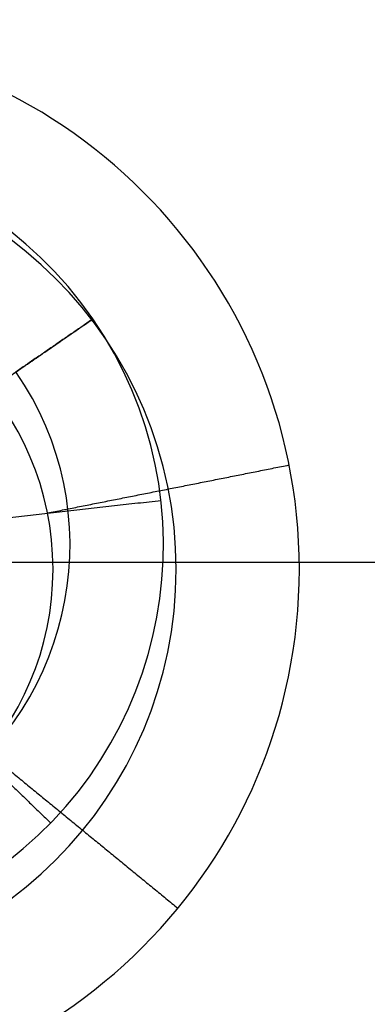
# Model space of a CAD drawing. Header units: millimetres. Extents: x -5.9 to 8.2, y -1.3 to -0.5.
# Tile 9 of 107: x -5.3758 to -5.3553, y -0.8843 to -0.8263. Entities that reach past the tile are written whole.
import ezdxf

# ---------------------------------------------------------------- set-up
doc = ezdxf.new("R2010")
doc.units = ezdxf.units.MM
doc.header["$MEASUREMENT"] = 0
for name, color, linetype, true_color in [('IGES level 1', 7, 'Continuous', 0xffffff), ('IGES level 11', 7, 'Continuous', 0xffffff), ('IGES level 26', 7, 'Continuous', 0xcbd2ef)]:
    doc.layers.add(name, color=color, linetype=linetype, true_color=true_color)

msp = doc.modelspace()

# ---------------------------------------------------------------- linework, layer by layer
at = {"layer": 'IGES level 1'}
for centre in [(-5.36584, -0.85828, -10.169943), (-5.36584, -0.85828, -10.169943), (-5.36584, -0.85828, -10.14974)]:
    msp.add_arc(centre, 0.076, 90, 270, dxfattribs=at)
for knots in [[0, 0, 0, 0, 0.25, 0.25, 0.375, 0.375, 0.5, 0.5, 0.625, 0.625, 0.75, 0.75, 0.875, 0.875, 1, 1, 1, 1], [4.141593, 4.141593, 4.141593, 4.141593, 4.391593, 4.391593, 4.516593, 4.516593, 4.641593, 4.641593, 4.766593, 4.766593, 4.891593, 4.891593, 5.016593, 5.016593, 5.141593, 5.141593, 5.141593, 5.141593]]:
    msp.add_open_spline([(-5.36584, -0.93428, -10.144946), (-5.386129, -0.93428, -10.144946), (-5.405654, -0.925949, -10.141184), (-5.426553, -0.905045, -10.135353), (-5.432151, -0.896745, -10.133454), (-5.439865, -0.878208, -10.130718), (-5.441852, -0.868211, -10.129939), (-5.441828, -0.848168, -10.129948), (-5.439779, -0.838109, -10.130749), (-5.432154, -0.819856, -10.133452), (-5.426507, -0.811463, -10.135367), (-5.412628, -0.797591, -10.139237), (-5.40427, -0.791963, -10.141214), (-5.385921, -0.78431, -10.14408), (-5.375983, -0.78228, -10.144946), (-5.36584, -0.78228, -10.144946)], degree=3, knots=knots, dxfattribs=at)
msp.add_open_spline([(-5.383406, -0.85828, -10.169943), (-5.368373, -0.85828, -10.169943), (-5.35334, -0.85828, -10.169943)], degree=2, dxfattribs=at)
at = {"layer": 'IGES level 11'}
for centre, radius, start, end in [((-5.36584, -0.85828, -10.154943), 0.073, 90, 270), ((-5.36584, -0.85828, -10.169943), 0.073, 90, 270), ((-5.36584, -0.85828, -10.162443), 0.073, 90, 270), ((-5.36584, -0.85828, -10.169943), 0.073, 90, 270), ((-5.36584, -0.85828, -10.154943), 0.073, 90, 270), ((-5.39084, -0.858696, -10.154943), 0.0315, 270, 90), ((-5.39084, -0.858696, -10.154943), 0.0315, 270, 90), ((-5.39084, -0.858696, -10.162193), 0.02425, 270, 90), ((-5.39084, -0.858696, -10.169943), 0.017, 270, 90), ((-5.39084, -0.858696, -10.169443), 0.017, 270, 90), ((-5.39084, -0.858696, -10.169943), 0.017, 270, 90), ((-5.39084, -0.858696, -10.169693), 0.017, 270, 90), ((-5.39084, -0.858696, -10.169443), 0.017, 270, 90)]:
    msp.add_arc(centre, radius, start, end, dxfattribs=at)
for points in [[(-5.374167, -0.855379, -10.169443), (-5.367056, -0.853965, -10.162193), (-5.359945, -0.85255, -10.154943)], [(-5.374167, -0.855379, -10.169943), (-5.374167, -0.855379, -10.169693), (-5.374167, -0.855379, -10.169443)], [(-5.373845, -0.85828, -10.169943), (-5.283592, -0.85828, -10.169943), (-5.19334, -0.85828, -10.169943)], [(-5.359343, -0.85828, -10.154943), (-5.276341, -0.85828, -10.154943), (-5.19334, -0.85828, -10.154943)], [(-5.377699, -0.869481, -10.169443), (-5.372094, -0.87408, -10.162193), (-5.36649, -0.878679, -10.154943)]]:
    msp.add_open_spline(points, degree=2, dxfattribs=at)
at = {"layer": 'IGES level 26'}
for centre, radius, start, end in [((-5.39084, -0.85728, -10.154943), 0.0235, 34.58554, 214.58554), ((-5.39084, -0.85728, -10.154943), 0.0235, 34.58554, 214.58554), ((-5.39084, -0.85728, -10.158943), 0.0235, 34.58554, 214.58554), ((-5.39084, -0.85728, -10.156943), 0.0235, 34.58554, 214.58554), ((-5.39084, -0.85728, -10.158943), 0.0235, 34.58554, 214.58554), ((-5.39084, -0.85728, -10.158943), 0.0235, 214.58554, 34.58554), ((-5.39084, -0.85728, -10.158943), 0.0235, 214.58554, 34.58554), ((-5.39084, -0.85728, -10.154943), 0.0235, 214.58554, 34.58554), ((-5.39084, -0.85728, -10.156943), 0.0235, 214.58554, 34.58554), ((-5.39084, -0.85728, -10.154943), 0.0235, 214.58554, 34.58554), ((-5.39084, -0.85728, -10.164443), 0.018, 214.58554, 34.58554)]:
    msp.add_arc(centre, radius, start, end, dxfattribs=at)
for points in [[(-5.380549, -0.850184, -10.169943), (-5.376021, -0.847062, -10.164443), (-5.371493, -0.84394, -10.158943)], [(-5.371493, -0.84394, -10.158943), (-5.376021, -0.847062, -10.164443), (-5.380549, -0.850184, -10.169943)], [(-5.379726, -0.849616, -10.154943), (-5.375609, -0.846778, -10.154943), (-5.371493, -0.84394, -10.154943)], [(-5.371493, -0.84394, -10.158943), (-5.371493, -0.84394, -10.156943), (-5.371493, -0.84394, -10.154943)], [(-5.371493, -0.84394, -10.154943), (-5.371493, -0.84394, -10.156943), (-5.371493, -0.84394, -10.158943)], [(-5.378419, -0.855873, -10.169943), (-5.372954, -0.855254, -10.164443), (-5.367489, -0.854635, -10.158943)], [(-5.367489, -0.854635, -10.158943), (-5.367489, -0.854635, -10.156943), (-5.367489, -0.854635, -10.154943)], [(-5.381873, -0.865989, -10.169943), (-5.377928, -0.86982, -10.164443), (-5.373982, -0.873652, -10.158943)], [(-5.373982, -0.873652, -10.158943), (-5.373982, -0.873652, -10.156943), (-5.373982, -0.873652, -10.154943)]]:
    msp.add_open_spline(points, degree=2, dxfattribs=at)

doc.saveas('drawing.dxf')
